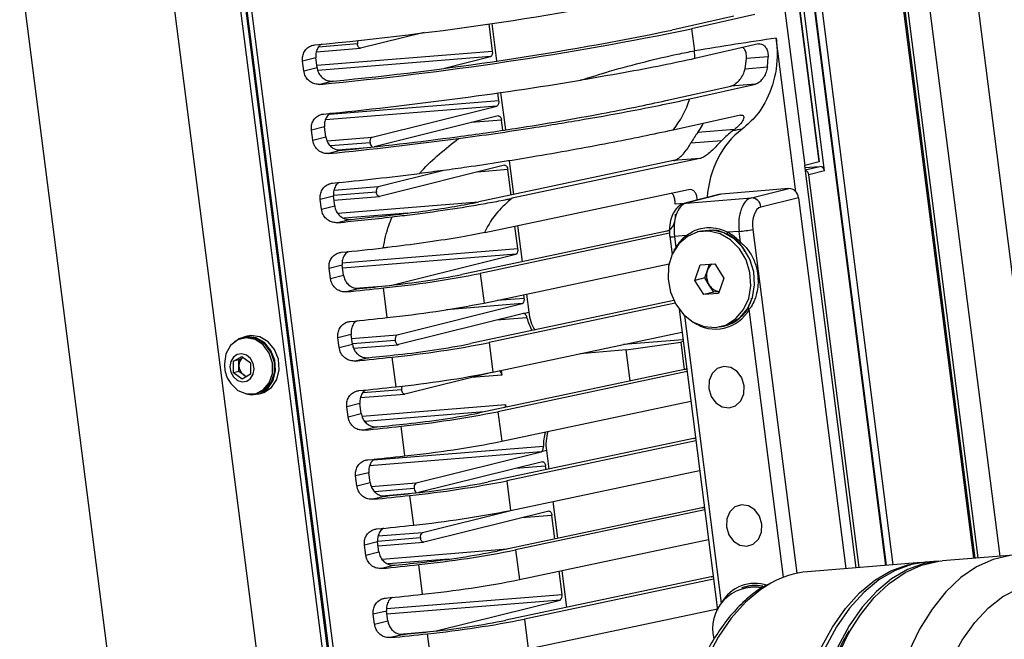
# Model space of a CAD drawing. Header units: millimetres. Extents: x 9 to 583, y 10 to 410.
# Tile 53 of 122: x 277 to 296, y 103 to 115. Entities that reach past the tile are written whole.
import ezdxf

# ---------------------------------------------------------------- set-up
doc = ezdxf.new("R2010")
doc.units = ezdxf.units.MM

msp = doc.modelspace()

# ---------------------------------------------------------------- linework, layer by layer
at = {"color": 7, "linetype": 'Continuous', "lineweight": 25}
for p, q in [((290.3102, 129.0587), (292.4631, 112.2173)), ((290.6219, 128.9358), (292.7495, 112.2931)), ((292.7512, 112.302), (290.6253, 128.9315)), ((292.8609, 112.111), (290.7237, 128.8284)), ((287.2277, 67.9097), (279.6178, 127.4375)), ((279.7141, 127.4385), (287.2516, 68.4774)), ((287.2605, 68.6533), (279.7455, 127.4388)), ((286.1395, 66.0859), (278.3117, 127.3174)), ((275.4005, 126.6187), (283.2029, 65.585)), ((294.1013, 104.2138), (291.2727, 126.3397)), ((295.8797, 104.3571), (293.1546, 125.6741)), ((295.9386, 104.3618), (293.4593, 123.7557)), ((296.9016, 107.8838), (295.2471, 120.8257)), ((291.0396, 115.2128), (289.7988, 114.9298)), ((291.4631, 115.2469), (290.1964, 114.958)), ((286.2098, 114.5117), (286.1398, 115.0591)), ((286.1926, 115.0666), (286.289, 114.3128)), ((284.837, 114.8844), (283.5658, 114.5679)), ((290.1964, 114.958), (290.2529, 114.5156)), ((291.5381, 114.6534), (290.2641, 114.3634)), ((292.2851, 111.6929), (291.8916, 114.7711)), ((282.6784, 114.496), (283.5611, 114.5671)), ((282.6668, 114.3777), (282.4027, 114.312)), ((282.428, 114.1141), (282.4027, 114.312)), ((282.6921, 114.1799), (282.6668, 114.3777)), ((285.2479, 114.1702), (286.1703, 114.3998)), ((291.2681, 114.1583), (291.2965, 114.3604)), ((291.7294, 114.3953), (291.2965, 114.3604)), ((291.7155, 114.1943), (291.7294, 114.3953)), ((282.428, 114.1141), (282.6921, 114.1799)), ((291.2681, 114.1583), (291.7155, 114.1943)), ((283.0135, 113.9111), (282.747, 113.8447)), ((290.1591, 113.5545), (291.474, 113.8487)), ((291.474, 113.8487), (290.9835, 113.8092)), ((286.3362, 113.5225), (286.3168, 113.6742)), ((286.3697, 113.6817), (286.4654, 112.933)), ((289.6819, 113.5206), (290.9835, 113.8092)), ((283.7934, 112.7873), (286.2967, 113.4106)), ((286.322, 113.2128), (283.8389, 112.5945)), ((286.4126, 112.9251), (286.3868, 113.1268)), ((291.1754, 113.225), (289.8244, 112.9296)), ((282.8439, 112.9928), (282.5797, 112.9271)), ((282.605, 112.7292), (282.5797, 112.9271)), ((282.8692, 112.795), (282.8439, 112.9928)), ((291.0546, 112.9418), (290.3177, 112.8824)), ((291.0185, 112.9144), (291.0546, 112.9418)), ((282.605, 112.7292), (282.8692, 112.795)), ((290.1837, 112.6717), (290.8014, 112.7215)), ((283.1906, 112.5262), (282.9241, 112.4598)), ((283.1092, 112.5319), (283.7055, 112.58)), ((289.8367, 112.3176), (285.9325, 111.4915)), ((286.5444, 112.3149), (286.6308, 111.6392)), ((290.3641, 112.3601), (286.5985, 111.5633)), ((290.3641, 112.3601), (289.8367, 112.3176)), ((292.7495, 112.2931), (292.4631, 112.2173)), ((292.7485, 112.3013), (292.7512, 112.302)), ((283.9198, 111.7981), (285.2034, 112.1177)), ((286.4485, 112.2236), (283.9451, 111.6003)), ((286.5784, 111.6282), (286.5133, 112.1376)), ((293.4926, 104.1647), (292.4631, 112.2173)), ((292.468, 112.1792), (292.7639, 112.2031)), ((292.8609, 112.111), (292.548, 112.033)), ((293.5532, 104.1696), (292.548, 112.033)), ((286.0521, 110.8778), (290.137, 111.7422)), ((292.1437, 111.7567), (290.7937, 111.6479)), ((291.3929, 111.5732), (292.1437, 111.7567)), ((283.0209, 111.608), (282.7568, 111.5422)), ((282.7821, 111.3444), (282.7568, 111.5422)), ((283.0462, 111.4101), (283.0209, 111.608)), ((283.0314, 111.5263), (283.9405, 111.5995)), ((290.77, 111.644), (290.0602, 111.4638)), ((290.0602, 111.4638), (290.0841, 111.4678)), ((290.7937, 111.6479), (290.0841, 111.4678)), ((290.0841, 111.4678), (291.3929, 111.5732)), ((292.3378, 111.5724), (291.5852, 111.3885)), ((292.3378, 111.5724), (293.2869, 104.1481)), ((282.7821, 111.3444), (283.0462, 111.4101)), ((283.3676, 111.1413), (283.1011, 111.0749)), ((289.7014, 110.9076), (285.5923, 110.0381)), ((286.7156, 110.5549), (286.6579, 111.006)), ((286.7103, 111.0171), (286.8027, 110.2942)), ((290.3928, 110.9082), (290.3172, 110.8893)), ((291.15, 110.9013), (290.9152, 110.8824)), ((291.1781, 110.6817), (291.15, 110.9013)), ((289.7543, 110.8626), (285.9625, 110.0603)), ((289.7589, 110.7974), (289.8052, 110.4355)), ((290.0878, 110.8157), (289.853, 110.7968)), ((289.853, 110.7968), (289.8811, 110.5772)), ((284.1935, 109.8249), (286.6761, 110.443)), ((283.198, 110.2231), (282.9338, 110.1573)), ((282.9591, 109.9595), (282.9338, 110.1573)), ((283.2232, 110.0252), (283.198, 110.2231)), ((286.0384, 109.4668), (289.7455, 110.2512)), ((290.2604, 109.9197), (290.3686, 110.2282)), ((290.3686, 110.2282), (290.6609, 110.2517)), ((290.4586, 109.969), (290.5127, 110.1233)), ((290.5127, 110.1233), (290.5548, 110.2432)), ((290.6609, 110.2517), (290.845, 109.9668)), ((282.9591, 109.9595), (283.2232, 110.0252)), ((285.9625, 110.0603), (286.0384, 109.4668)), ((290.4586, 109.969), (290.2604, 109.9197)), ((290.4445, 109.6347), (290.2604, 109.9197)), ((290.5506, 109.8265), (290.4586, 109.969)), ((290.845, 109.9668), (290.7368, 109.6582)), ((283.5447, 109.7564), (283.2781, 109.6901)), ((284.0981, 109.1742), (284.0222, 109.7677)), ((290.6427, 109.684), (290.4445, 109.6347)), ((290.6427, 109.684), (290.5506, 109.8265)), ((290.7489, 109.6926), (290.6427, 109.684)), ((289.8391, 109.5144), (285.7694, 108.6532)), ((286.8421, 109.5657), (286.8332, 109.635)), ((286.8856, 109.646), (286.9321, 109.2819)), ((290.7368, 109.6582), (290.4445, 109.6347)), ((284.2992, 108.8305), (286.8025, 109.4538)), ((289.8656, 109.4638), (286.1396, 108.6754)), ((289.945, 109.3417), (290.7157, 103.3133)), ((286.8278, 109.256), (284.3245, 108.6327)), ((286.8278, 109.256), (286.9321, 109.2819)), ((290.7883, 108.9971), (290.8639, 109.0159)), ((281.0535, 108.7031), (281.0174, 108.671)), ((281.0535, 108.7031), (281.0663, 108.7063)), ((281.0557, 108.6995), (281.0535, 108.7031)), ((281.1245, 108.7363), (281.1197, 108.747)), ((281.223, 108.7657), (281.1834, 108.7559)), ((281.2912, 108.8033), (281.2182, 108.7851)), ((283.375, 108.8382), (283.1109, 108.7724)), ((283.1362, 108.5746), (283.1109, 108.7724)), ((283.4003, 108.6404), (283.375, 108.8382)), ((286.2154, 108.0819), (290.0036, 108.8835)), ((290.023, 108.7315), (288.8317, 108.6355)), ((290.0275, 108.6961), (289.979, 108.684)), ((283.1362, 108.5746), (283.4003, 108.6404)), ((283.4237, 108.5597), (284.3199, 108.6319)), ((286.1396, 108.6754), (286.2154, 108.0819)), ((288.8868, 108.5258), (287.9603, 108.4511)), ((288.8868, 108.5258), (289.979, 108.684)), ((288.9658, 107.9072), (288.8868, 108.5258)), ((289.979, 108.684), (290.049, 108.1364)), ((281.0176, 108.2991), (281.1879, 108.3981)), ((281.1261, 108.3261), (281.0176, 108.2991)), ((281.0183, 108.0707), (281.0176, 108.2991)), ((281.1261, 108.3261), (281.2112, 108.3756)), ((281.1265, 108.2119), (281.1261, 108.3261)), ((281.1879, 108.3981), (281.3589, 108.2688)), ((281.2112, 108.3756), (281.2149, 108.3777)), ((281.2149, 108.3776), (281.2112, 108.3756)), ((283.7217, 108.3715), (283.4552, 108.3052)), ((284.2751, 107.7893), (284.1992, 108.3828)), ((280.8347, 108.2459), (280.8352, 108.2226)), ((281.1268, 108.0978), (281.1265, 108.2119)), ((281.3589, 108.2688), (281.3596, 108.0405)), ((290.0555, 108.1378), (285.9464, 107.2683)), ((286.3815, 108.117), (286.3933, 108.025)), ((281.1268, 108.0978), (281.0183, 108.0707)), ((281.1893, 107.9414), (281.0183, 108.0707)), ((281.2123, 108.0331), (281.1268, 108.0978)), ((281.3596, 108.0405), (281.1893, 107.9414)), ((281.2709, 107.9888), (281.2123, 108.0331)), ((286.192, 108.077), (284.451, 107.6435)), ((290.1048, 108.0921), (286.3166, 107.2905)), ((281.4588, 107.6496), (281.4984, 107.6595)), ((281.5033, 107.6401), (281.5763, 107.6583)), ((283.5636, 107.5716), (284.4463, 107.6427)), ((283.552, 107.4533), (283.2879, 107.3876)), ((283.3132, 107.1897), (283.2879, 107.3876)), ((283.5773, 107.2555), (283.552, 107.4533)), ((286.3925, 106.697), (290.1806, 107.4986)), ((286.4691, 107.4315), (286.4757, 107.3803)), ((283.3132, 107.1897), (283.5773, 107.2555)), ((286.3166, 107.2905), (286.3925, 106.697)), ((283.8988, 106.9867), (283.6322, 106.9203)), ((284.4521, 106.4044), (284.3763, 106.998)), ((290.2325, 106.7529), (286.1234, 105.8835)), ((290.2818, 106.7072), (286.4936, 105.9057)), ((284.6786, 105.8629), (287.1819, 106.4862)), ((287.2862, 106.5122), (287.1819, 106.4862)), ((287.2862, 106.5122), (287.3339, 106.1396)), ((287.2072, 106.2884), (284.7246, 105.6703)), ((287.2815, 106.1285), (287.272, 106.2024)), ((283.7291, 106.0684), (283.465, 106.0027)), ((283.4902, 105.8048), (283.465, 106.0027)), ((283.7544, 105.8706), (283.7291, 106.0684)), ((286.5695, 105.3121), (290.3577, 106.1137)), ((283.4902, 105.8048), (283.7544, 105.8706)), ((286.4936, 105.9057), (286.5695, 105.3121)), ((284.0758, 105.6018), (283.8093, 105.5354)), ((283.9944, 105.6075), (284.5907, 105.6556)), ((284.6292, 105.0196), (284.5533, 105.6131)), ((290.4095, 105.368), (286.3005, 104.4986)), ((287.4167, 105.4914), (287.5109, 104.7547)), ((284.805, 104.8737), (286.5461, 105.3072)), ((287.3337, 105.2992), (284.8303, 104.6759)), ((290.4588, 105.3223), (286.6707, 104.5208)), ((287.4585, 104.7436), (287.3985, 105.2132)), ((283.9061, 104.6836), (283.642, 104.6178)), ((283.6673, 104.42), (283.642, 104.6178)), ((283.9314, 104.4857), (283.9061, 104.6836)), ((283.9166, 104.6019), (284.8257, 104.6751)), ((286.7466, 103.9273), (290.5347, 104.7288)), ((283.6673, 104.42), (283.9314, 104.4857)), ((286.6707, 104.5208), (286.7466, 103.9273)), ((296.654, 104.4195), (295.2195, 104.3039)), ((284.2528, 104.2169), (283.9863, 104.1505)), ((284.8062, 103.6347), (284.7304, 104.2282)), ((294.7976, 104.2699), (292.5193, 104.0863)), ((294.5208, 104.2245), (294.7976, 104.2699)), ((295.1351, 104.2971), (294.882, 104.2767)), ((290.5866, 103.9832), (286.4775, 103.1137)), ((287.6008, 103.6305), (287.5414, 104.0954)), ((287.5938, 104.1065), (287.6879, 103.3698)), ((290.6359, 103.9375), (286.8477, 103.1359)), ((291.3033, 103.7859), (291.2277, 103.7671)), ((285.0787, 102.9005), (287.5613, 103.5186)), ((284.0832, 103.2987), (283.819, 103.2329)), ((283.8443, 103.0351), (283.819, 103.2329)), ((284.1085, 103.1008), (284.0832, 103.2987)), ((286.9236, 102.5424), (290.7118, 103.3439)), ((283.8443, 103.0351), (284.1085, 103.1008)), ((286.8477, 103.1359), (286.9236, 102.5424)), ((284.4299, 102.832), (284.1633, 102.7657)), ((284.9833, 102.2498), (284.9074, 102.8433))]:
    msp.add_line(p, q, dxfattribs=at)
at = {"color": 8, "linetype": 'Continuous', "lineweight": 25}
for p, q in [((279.8306, 127.4396), (287.2873, 69.1109)), ((294.0859, 104.2125), (291.2449, 126.4353)), ((295.8489, 104.3546), (293.1244, 125.6666)), ((291.5337, 125.313), (294.2297, 104.2241)), ((296.3762, 104.3971), (293.8873, 123.8666)), ((283.501, 114.6538), (282.7236, 114.5912)), ((282.686, 114.2278), (286.2098, 114.5117)), ((286.1703, 114.3998), (282.7093, 114.1209)), ((282.9394, 113.2488), (286.3362, 113.5225)), ((286.2967, 113.4106), (282.8607, 113.1337)), ((286.3868, 113.1268), (285.7807, 113.078)), ((282.8925, 112.7147), (283.7934, 112.7873)), ((283.7539, 112.6754), (282.9603, 112.6115)), ((286.5133, 112.1376), (285.9071, 112.0888)), ((292.4742, 112.1309), (292.7639, 112.2031)), ((283.8803, 111.6862), (283.0206, 111.617)), ((283.0325, 111.7266), (283.9198, 111.7981)), ((283.1085, 111.2636), (285.9298, 111.491)), ((290.0569, 111.4622), (289.8668, 111.4469)), ((284.5017, 111.2672), (283.2323, 111.1649)), ((289.7552, 110.9119), (289.7014, 110.9076)), ((291.4212, 110.9404), (292.3015, 104.0545)), ((283.1965, 110.2713), (286.7156, 110.5549)), ((289.8811, 110.5772), (289.8823, 110.5761)), ((286.6761, 110.443), (283.2056, 110.1634)), ((283.4623, 109.7625), (284.0736, 109.8117)), ((286.2992, 109.522), (286.8421, 109.5657)), ((286.8025, 109.4538), (285.2863, 109.3316)), ((292.0354, 103.9757), (291.3496, 109.3404)), ((286.8979, 109.1705), (286.2865, 109.1212)), ((290.0549, 109.2175), (290.7916, 103.455)), ((283.3854, 108.7569), (284.2992, 108.8305)), ((284.2597, 108.7186), (283.4025, 108.6496)), ((290.0985, 108.1413), (290.0555, 108.1378)), ((286.3933, 108.025), (285.7871, 107.9762)), ((284.3862, 107.7294), (283.6088, 107.6668)), ((283.5935, 107.1998), (286.4691, 107.4315)), ((286.0404, 107.2882), (283.6487, 107.0955)), ((290.2755, 106.7564), (290.2325, 106.7529)), ((283.8246, 106.3244), (287.2267, 106.5985)), ((287.1819, 106.4862), (283.7459, 106.2093)), ((287.272, 106.2024), (286.6659, 106.1536)), ((283.7777, 105.7903), (284.6786, 105.8629)), ((284.6391, 105.751), (283.8455, 105.6871)), ((290.4525, 105.3715), (290.4095, 105.368)), ((287.3985, 105.2132), (286.7923, 105.1644)), ((284.7655, 104.7618), (283.9058, 104.6926)), ((283.9178, 104.8022), (284.805, 104.8737)), ((283.9937, 104.3392), (286.5031, 104.5414)), ((285.3298, 104.3382), (284.1175, 104.2405)), ((290.6296, 103.9866), (290.5866, 103.9832)), ((284.0817, 103.3469), (287.6008, 103.6305)), ((287.5613, 103.5186), (284.0908, 103.239)), ((290.7916, 103.455), (290.7928, 103.4539)), ((284.3475, 102.8381), (284.9588, 102.8873))]:
    msp.add_line(p, q, dxfattribs=at)
at = {"color": 7, "linetype": 'Continuous', "lineweight": 25, "flags": 128}
for points in [[(283.5658, 114.5679), (283.5553, 114.5673), (283.5448, 114.5705), (283.5346, 114.5774), (283.5252, 114.5877), (283.5168, 114.6011), (283.5098, 114.617), (283.5044, 114.6348), (283.501, 114.6538)], [(286.322, 113.2128), (286.3324, 113.2134), (286.3429, 113.2102), (286.3531, 113.2033), (286.3626, 113.193), (286.371, 113.1796), (286.378, 113.1637), (286.3833, 113.1459), (286.3868, 113.1268)], [(286.4485, 112.2236), (286.4589, 112.2242), (286.4694, 112.221), (286.4796, 112.2141), (286.489, 112.2038), (286.4975, 112.1904), (286.5045, 112.1745), (286.5098, 112.1567), (286.5133, 112.1376)], [(283.9451, 111.6003), (283.9347, 111.5997), (283.9242, 111.6029), (283.914, 111.6098), (283.9045, 111.6201), (283.8961, 111.6335), (283.8891, 111.6494), (283.8838, 111.6672), (283.8803, 111.6862)], [(290.676, 108.9787), (290.8934, 109.0324), (291.0855, 109.1536), (291.2382, 109.3334), (291.3399, 109.5584), (291.3833, 109.8119), (291.3651, 110.0752), (291.2867, 110.3287), (291.1538, 110.5536), (290.9763, 110.7332), (290.7674, 110.8542), (290.5426, 110.9077), (290.3186, 110.8897), (290.1119, 110.8014), (289.9379, 110.6495), (289.8095, 110.4452), (289.7362, 110.2037), (289.7235, 109.9429), (289.7723, 109.6821), (289.879, 109.4406), (290.0356, 109.2365), (290.2306, 109.0847), (290.4495, 108.9966), (290.676, 108.9787)], [(290.8639, 109.0159), (290.969, 109.0512), (291.1612, 109.1724), (291.3138, 109.3522), (291.4156, 109.5772), (291.4589, 109.8307), (291.4407, 110.094), (291.3623, 110.3475), (291.2294, 110.5724), (291.0519, 110.752), (290.843, 110.8731), (290.6182, 110.9266), (290.3942, 110.9085), (290.3928, 110.9082)], [(280.9013, 107.9574), (280.9629, 107.855), (281.1059, 107.7175), (281.278, 107.6456), (281.4559, 107.6489), (281.6156, 107.727), (281.7355, 107.8694), (281.7995, 108.0568), (281.7988, 108.2639), (281.7336, 108.4627), (281.6127, 108.6264), (281.4525, 108.7329), (281.2744, 108.7678), (281.1027, 108.7264), (280.9605, 108.6143), (280.8669, 108.4466), (280.8347, 108.2459), (280.8347, 108.2459)], [(281.2724, 107.6467), (281.3795, 107.6281), (281.5557, 107.6569), (281.7068, 107.757), (281.8135, 107.9156), (281.862, 108.1124), (281.8461, 108.3221), (281.7679, 108.5177), (281.6373, 108.6741), (281.4712, 108.7712), (281.291, 108.7966), (281.1197, 108.747), (281.1197, 108.747)], [(281.4984, 107.6595), (281.6552, 107.7369), (281.7752, 107.8792), (281.8391, 108.0666), (281.8385, 108.2737), (281.7733, 108.4726), (281.6524, 108.6363), (281.4921, 108.7428), (281.3141, 108.7777), (281.223, 108.7657)], [(281.5763, 107.6583), (281.6287, 107.675), (281.7799, 107.7752), (281.8865, 107.9338), (281.935, 108.1306), (281.9191, 108.3403), (281.8409, 108.5359), (281.7103, 108.6923), (281.5443, 108.7894), (281.364, 108.8148), (281.2912, 108.8033)], [(284.3245, 108.6327), (284.3141, 108.6321), (284.3036, 108.6353), (284.2934, 108.6422), (284.2839, 108.6525), (284.2755, 108.6659), (284.2685, 108.6818), (284.2632, 108.6996), (284.2597, 108.7186)], [(280.9455, 108.1913), (280.9643, 108.0819), (281.0173, 107.9858), (281.0964, 107.9177), (281.1895, 107.888), (281.2825, 107.9012), (281.3612, 107.9553), (281.4136, 108.042), (281.4318, 108.1482), (281.4129, 108.2576), (281.3599, 108.3537), (281.2809, 108.4218), (281.1877, 108.4515), (281.0947, 108.4383), (281.016, 108.3843), (280.9636, 108.2975), (280.9455, 108.1913)], [(290.9466, 107.3671), (291.0782, 107.4096), (291.1817, 107.509), (291.2413, 107.6499), (291.2479, 107.8111), (291.2006, 107.9679), (291.1066, 108.0965), (290.9801, 108.1773), (290.8404, 108.198), (290.7088, 108.1555), (290.6054, 108.0561), (290.5458, 107.9152), (290.5391, 107.754), (290.5864, 107.5972), (290.6805, 107.4686), (290.807, 107.3878), (290.9466, 107.3671)], [(284.451, 107.6435), (284.4405, 107.6429), (284.43, 107.6461), (284.4199, 107.653), (284.4104, 107.6633), (284.402, 107.6767), (284.395, 107.6926), (284.3896, 107.7104), (284.3862, 107.7294)], [(287.2072, 106.2884), (287.2176, 106.289), (287.2281, 106.2858), (287.2383, 106.2789), (287.2478, 106.2686), (287.2562, 106.2552), (287.2632, 106.2393), (287.2685, 106.2215), (287.272, 106.2024)], [(291.3007, 104.5973), (291.4323, 104.6399), (291.5358, 104.7392), (291.5953, 104.8802), (291.602, 105.0413), (291.5547, 105.1982), (291.4606, 105.3268), (291.3342, 105.4076), (291.1945, 105.4283), (291.0629, 105.3857), (290.9594, 105.2864), (290.8999, 105.1454), (290.8932, 104.9842), (290.9405, 104.8274), (291.0346, 104.6988), (291.161, 104.618), (291.3007, 104.5973)], [(287.3337, 105.2992), (287.3441, 105.2998), (287.3546, 105.2966), (287.3648, 105.2897), (287.3743, 105.2794), (287.3827, 105.266), (287.3897, 105.2501), (287.395, 105.2323), (287.3985, 105.2132)], [(284.8303, 104.6759), (284.8199, 104.6753), (284.8094, 104.6785), (284.7992, 104.6854), (284.7897, 104.6957), (284.7813, 104.7091), (284.7743, 104.725), (284.769, 104.7428), (284.7655, 104.7618)], [(292.6296, 95.4362), (292.4674, 95.9507), (292.3143, 96.5602), (292.196, 97.19), (292.1138, 97.8326), (292.0688, 98.4806), (292.0614, 99.1264), (292.0917, 99.7623), (292.1594, 100.381), (292.2637, 100.9752), (292.4034, 101.5378), (292.5767, 102.0624), (292.7818, 102.5427), (293.0161, 102.9732), (293.277, 103.3488), (293.5613, 103.665), (293.8658, 103.9182), (294.1869, 104.1054), (294.5208, 104.2245)], [(294.882, 104.2767), (294.6051, 104.2313), (294.2713, 104.1122), (293.9502, 103.925), (293.6457, 103.6718), (293.3614, 103.3556), (293.1005, 102.98), (292.8662, 102.5495), (292.6611, 102.0692), (292.4878, 101.5446), (292.3481, 100.982), (292.2438, 100.3878), (292.1761, 99.7691), (292.1458, 99.1332), (292.1532, 98.4874), (292.1982, 97.8394), (292.2804, 97.1968), (292.3987, 96.567), (292.5518, 95.9575), (292.6639, 95.5912)], [(295.1774, 104.2999), (294.8583, 104.2517), (294.5244, 104.1326), (294.2033, 103.9454), (293.8989, 103.6922), (293.6145, 103.376), (293.3536, 103.0004), (293.1193, 102.5699), (292.9143, 102.0896), (292.7409, 101.565), (292.6013, 101.0024), (292.497, 100.4082), (292.4293, 99.7895), (292.3989, 99.1536), (292.4063, 98.5078), (292.4514, 97.8598), (292.5335, 97.2172), (292.6518, 96.5874), (292.7069, 96.3493)], [(293.3948, 102.9353), (293.5803, 103.2235), (293.857, 103.5691), (294.1556, 103.8521), (294.4727, 104.0693), (294.8044, 104.218), (295.1468, 104.2964), (295.2195, 104.3039)]]:
    msp.add_lwpolyline(points, dxfattribs=at)
at = {"color": 8, "linetype": 'Continuous', "lineweight": 25, "flags": 128}
for points in [[(296.6528, 104.4194), (296.5813, 104.412), (296.2389, 104.3336), (295.9072, 104.1849), (295.5901, 103.9677), (295.2915, 103.6847), (295.0148, 103.3391), (294.7634, 102.9352), (294.5402, 102.4777), (294.348, 101.972), (294.189, 101.4242), (294.0652, 100.8409), (293.9779, 100.229), (293.9283, 99.5957), (293.9168, 98.9486), (293.9438, 98.2954), (294.0087, 97.644), (294.111, 97.002)], [(291.7812, 103.8566), (291.5823, 103.731), (291.2757, 103.4743), (290.9896, 103.1536), (290.7275, 102.7728), (290.4926, 102.3364), (290.2875, 101.8495), (290.1147, 101.318), (289.9764, 100.7482)], [(294.9198, 97.1865), (294.824, 97.7935), (294.7653, 98.4094), (294.7444, 99.0263), (294.7615, 99.636), (294.8165, 100.2305), (294.9086, 100.802), (295.0366, 101.343), (295.1988, 101.8464), (295.3931, 102.3055), (295.617, 102.7144), (295.8675, 103.0677), (296.1413, 103.3607), (296.4348, 103.5896), (296.7442, 103.7513)], [(292.6765, 96.8865), (292.5743, 97.5284), (292.5093, 98.1799), (292.4824, 98.833), (292.4938, 99.4801), (292.5434, 100.1134), (292.6307, 100.7253), (292.7546, 101.3087), (292.9135, 101.8564), (293.1058, 102.3621), (293.3289, 102.8196), (293.3948, 102.9353)]]:
    msp.add_lwpolyline(points, dxfattribs=at)
at = {"color": 7, "linetype": 'Continuous', "lineweight": 25}
for centre, radius, start, end in [((276.2018, 183.2338), 68.8997, 275.366585, 281.633265), ((276.303, 182.4424), 68.8997, 275.366585, 281.633265), ((276.8764, 177.893), 64.2756, 275.47903, 281.598172), ((283.6645, 114.677), 0.1652, 162.53475, 188.06067), ((286.1137, 114.4827), 0.1003, 304.28922, 16.82038), ((287.7706, 114.2574), 2.4957, 2.43393, 5.93781), ((274.4948, 196.6442), 83.8079, 275.702978, 279.25154), ((286.2402, 113.4935), 0.1003, 304.28922, 16.82038), ((288.3657, 114.1131), 1.8784, 320.94621, 342.69758), ((274.5684, 196.011), 83.9679, 275.710974, 277.498939), ((275.3326, 190.0629), 77.9338, 275.786927, 277.496068), ((283.8499, 112.7045), 0.1003, 124.28922, 196.82038), ((283.8571, 112.6775), 0.1032, 181.14419, 237.48289), ((274.928, 192.8065), 81.3417, 275.695146, 276.931219), ((292.4456, 112.0247), 0.1027, 4.63272, 73.2667), ((292.7627, 112.1047), 0.0983, 3.6184, 89.35319), ((283.9763, 111.7153), 0.1003, 124.28922, 196.82038), ((291.3891, 111.3769), 0.1964, 3.39178, 88.89145), ((275.3238, 189.2233), 78.5344, 275.683322, 276.486264), ((276.0314, 183.8439), 73.0718, 275.762057, 276.484376), ((290.9758, 110.8588), 0.0651, 158.73035, 190.94615), ((290.4642, 110.0191), 0.974, 42.86831, 62.42055), ((290.9887, 112.98), 2.0849, 274.43802, 281.97398), ((290.6142, 110.1506), 0.8482, 128.35662, 149.80556), ((290.4796, 110.0188), 0.9337, 42.86831, 62.42055), ((291.2218, 110.6419), 0.0591, 137.69157, 168.15511), ((275.5316, 187.3576), 77.2554, 275.679419, 276.30739), ((286.6196, 110.5259), 0.1003, 304.28922, 16.82038), ((290.8402, 110.0143), 0.3451, 161.6006, 212.96956), ((290.7582, 110.0412), 0.2588, 127.35866, 161.51356), ((281.7768, 131.2389), 21.5883, 275.97022, 281.17992), ((282.453, 125.922), 16.1912, 275.97022, 281.17992), ((275.6866, 186.0432), 76.7296, 275.678071, 276.236687), ((276.3783, 180.832), 71.436, 275.757551, 276.2353), ((290.7838, 109.9655), 0.2715, 210.79267, 262.8628), ((286.746, 109.5367), 0.1003, 304.28922, 16.82038), ((281.8526, 130.6454), 21.5883, 275.97022, 281.17992), ((291.387, 109.3909), 0.0629, 201.11494, 233.46007), ((275.7625, 185.4497), 76.7296, 275.678071, 276.236687), ((287.8086, 109.3857), 0.9358, 193.30026, 210.29108), ((287.8631, 109.3999), 0.9384, 187.22406, 210.40545), ((284.3557, 108.7477), 0.1003, 124.28922, 196.82038), ((281.9538, 129.854), 21.5883, 275.97022, 281.17992), ((282.63, 124.5372), 16.1912, 275.97022, 281.17992), ((281.3115, 108.2199), 0.1852, 122.76845, 182.46181), ((275.8636, 184.6584), 76.7296, 275.678071, 276.236687), ((276.5553, 179.4471), 71.436, 275.757551, 276.2353), ((281.505, 108.2485), 0.6703, 182.21532, 205.74646), ((281.353, 108.2107), 0.2266, 179.69252, 231.60839), ((286.289, 108.0226), 0.1043, 1.31059, 56.50786), ((281.3149, 108.1658), 0.1677, 232.28986, 261.43783), ((282.0297, 129.2605), 21.5883, 275.97022, 281.17992), ((275.9395, 184.0648), 76.7296, 275.678071, 276.236687), ((284.5496, 107.7526), 0.1651, 162.448, 188.0657), ((286.2927, 107.4082), 0.178, 350.47116, 7.51614), ((282.1308, 128.4691), 21.5883, 275.97022, 281.17992), ((282.8071, 123.1523), 16.1912, 275.97022, 281.17992), ((276.0407, 183.2735), 76.7296, 275.678071, 276.236687), ((276.7324, 178.0623), 71.436, 275.757551, 276.2353), ((288.0916, 106.6198), 0.8651, 162.34879, 181.4068), ((288.1616, 106.6294), 0.8832, 162.63401, 187.62529), ((282.2067, 127.8756), 21.5883, 275.97022, 281.17992), ((276.1166, 182.68), 76.7296, 275.678071, 276.236687), ((282.3079, 127.0843), 21.5883, 275.97022, 281.17992), ((284.7351, 105.7801), 0.1003, 124.28922, 196.82038), ((284.7423, 105.7531), 0.1032, 181.1468, 237.46761), ((282.9841, 121.7674), 16.1912, 275.97022, 281.17992), ((276.2177, 181.8886), 76.7296, 275.678071, 276.236687), ((276.9094, 176.6774), 71.436, 275.757551, 276.2353), ((282.3838, 126.4907), 21.5883, 275.97022, 281.17992), ((276.2936, 181.2951), 76.7296, 275.678071, 276.236687), ((284.8616, 104.7909), 0.1003, 124.28922, 196.82038), ((282.4849, 125.6994), 21.5883, 275.97022, 281.17992), ((283.1612, 120.3825), 16.1912, 275.97022, 281.17992), ((276.3948, 180.5037), 76.7296, 275.678071, 276.236687), ((277.0864, 175.2925), 71.436, 275.757551, 276.2353), ((292.6792, 102.2718), 1.8215, 95.03481, 119.53632), ((282.5608, 125.1059), 21.5883, 275.97022, 281.17992), ((291.443, 102.9482), 0.8268, 79.91708, 194.32572), ((291.4734, 103.0964), 0.7102, 77.72476, 103.86364), ((276.4706, 179.9102), 76.7296, 275.678071, 276.236687), ((287.5048, 103.6015), 0.1003, 304.28922, 16.82038), ((282.662, 124.3145), 21.5883, 275.97022, 281.17992), ((283.3382, 118.9976), 16.1912, 275.97022, 281.17992), ((276.5718, 179.1188), 76.7296, 275.678071, 276.236687), ((277.2635, 173.9076), 71.436, 275.757551, 276.2353)]:
    msp.add_arc(centre, radius, start, end, dxfattribs=at)
at = {"color": 8, "linetype": 'Continuous', "lineweight": 25}
for centre, radius, start, end in [((289.8073, 111.0038), 0.212, 256.80683, 282.44588), ((290.1883, 110.8777), 0.118, 211.65768, 223.87978), ((290.6749, 109.7175), 0.7729, 235.19263, 330.79392), ((290.6776, 109.7306), 0.7448, 276.05639, 330.89542), ((291.4618, 103.0858), 0.7652, 70.60965, 151.15432), ((291.4695, 103.1001), 0.7128, 77.4661, 112.57361)]:
    msp.add_arc(centre, radius, start, end, dxfattribs=at)
at = {"color": 7, "linetype": 'Continuous', "lineweight": 25}
for centre, major_axis, ratio, start_param, end_param in [((279.6212, 108.3719), (27.2098, 6.2639), 0.142178, 1.0705113, 1.1368758), ((292.0319, 111.2216), (-0.6366, 2.4184), 0.8557579, 0.615121, 0.7244251), ((292.233, 111.2642), (-0.5093, 1.9347), 0.8557579, 0.333974, 1.1908002), ((292.0319, 111.2216), (-0.5093, 1.9347), 0.8557579, 0.3265115, 0.4916281), ((278.0309, 108.2591), (28.6985, 6.3093), 0.0676086, 1.0788988, 1.0863613), ((292.169, 111.5588), (-0.0483, 0.1941), 0.8434191, 4.5739403, 6.1447366), ((290.16, 110.8743), (-0.0489, 0.598), 0.5225028, 0.0870318, 1.6578282), ((291.4688, 110.9797), (-0.0475, 0.5981), 0.5421292, 0.0883137, 1.6591101), ((291.6357, 110.9929), (-0.0314, 0.3988), 0.547035, 0.0886614, 1.6594577), ((289.6634, 111.2043), (-0.0168, 0.2996), 0.6807956, 3.2458281, 4.0868968), ((290.0175, 108.4346), (-0.0168, 0.2996), 0.6807956, 3.2458281, 3.4577816), ((290.1946, 107.0497), (-0.0168, 0.2996), 0.6807956, 3.2458281, 3.4577816), ((290.3716, 105.6648), (-0.0168, 0.2996), 0.6807956, 3.2458281, 3.4577816), ((290.5486, 104.2799), (-0.0168, 0.2996), 0.6807956, 3.2458281, 3.4577816)]:
    msp.add_ellipse(centre, major_axis=major_axis, ratio=ratio, start_param=start_param, end_param=end_param, dxfattribs=at)
for points, knots in [([(282.4027, 114.312), (282.4015, 114.3453), (282.3991, 114.412), (282.4348, 114.5046), (282.4958, 114.5783), (282.5704, 114.623), (282.6237, 114.6322), (282.6459, 114.6361)], [0, 0, 0, 0, 0.21089915, 0.42176831, 0.6335253, 0.84769614, 1, 1, 1, 1]), ([(282.7858, 114.6512), (282.7699, 114.6407), (282.7272, 114.6125), (282.6835, 114.5373), (282.6616, 114.4522), (282.6654, 114.3982), (282.6668, 114.3777)], [0, 0, 0, 0, 0.18562058, 0.50114772, 0.8111092, 1, 1, 1, 1]), ([(291.8916, 114.7711), (291.9015, 114.646), (291.929, 114.2993), (291.818, 113.7466), (291.5544, 113.2506), (291.3084, 113.0359), (291.2091, 112.9492)], [0, 0, 0, 0, 0.1740887, 0.4826672, 0.7911668, 1, 1, 1, 1]), ([(291.5381, 114.6534), (291.5586, 114.6547), (291.5995, 114.6573), (291.6579, 114.6182), (291.7031, 114.5521), (291.7274, 114.4729), (291.7288, 114.4179), (291.7294, 114.3953)], [0, 0, 0, 0, 0.2146836, 0.4294165, 0.642705, 0.8528022, 1, 1, 1, 1]), ([(287.9685, 113.9265), (288.1647, 113.9887), (288.618, 114.1322), (289.2796, 114.3063), (289.8424, 114.4371), (290.1425, 114.4944), (290.2529, 114.5156)], [0, 0, 0, 0, 0.2258511, 0.5216325, 0.8239618, 1, 1, 1, 1]), ([(291.2965, 114.3604), (291.2966, 114.3923), (291.2967, 114.4561), (291.269, 114.5355), (291.2391, 114.5676), (291.2255, 114.5822)], [0, 0, 0, 0, 0.3533933, 0.7070893, 1, 1, 1, 1]), ([(290.2641, 114.3634), (290.0531, 114.3172), (289.626, 114.2239), (288.8508, 114.076), (288.2615, 113.9762), (287.9685, 113.9265)], [0, 0, 0, 0, 0.32941208, 0.66654682, 1, 1, 1, 1]), ([(282.747, 113.8447), (282.7143, 113.8449), (282.649, 113.8451), (282.5572, 113.8892), (282.4844, 113.96), (282.4418, 114.0401), (282.4318, 114.0937), (282.428, 114.1141)], [0, 0, 0, 0, 0.2191646, 0.438432, 0.6550515, 0.8684195, 1, 1, 1, 1]), ([(282.6921, 114.1799), (282.6994, 114.1472), (282.7138, 114.0818), (282.7723, 113.9983), (282.8508, 113.9381), (282.9355, 113.9089), (282.9905, 113.9104), (283.0135, 113.9111)], [0, 0, 0, 0, 0.2102403, 0.4204455, 0.6316865, 0.8457498, 1, 1, 1, 1]), ([(290.9835, 113.8092), (291.0043, 113.8165), (291.0457, 113.8311), (291.1161, 113.8869), (291.1854, 113.9655), (291.2416, 114.0606), (291.2601, 114.1289), (291.2681, 114.1583)], [0, 0, 0, 0, 0.184936, 0.3689145, 0.5771233, 0.8183849, 1, 1, 1, 1]), ([(291.7155, 114.1943), (291.7086, 114.1581), (291.6949, 114.0858), (291.6428, 113.9849), (291.5761, 113.9036), (291.5156, 113.8608), (291.4832, 113.8514), (291.474, 113.8487)], [0, 0, 0, 0, 0.22480882, 0.44924643, 0.68238198, 0.90988248, 1, 1, 1, 1]), ([(285.4997, 112.7951), (285.6956, 112.8216), (286.0926, 112.8754), (286.7919, 112.9813), (287.5796, 113.1109), (288.3789, 113.255), (289.0902, 113.393), (289.4839, 113.4779), (289.6819, 113.5206)], [0, 0, 0, 0, 0.117102, 0.2372731, 0.4353368, 0.6385954, 0.8181769, 1, 1, 1, 1]), ([(285.5269, 112.7612), (285.7759, 112.7949), (286.2805, 112.8633), (287.1344, 112.9928), (288.072, 113.1468), (288.9348, 113.3029), (289.633, 113.4399), (289.9831, 113.5161), (290.1591, 113.5545)], [0, 0, 0, 0, 0.1359732, 0.2755629, 0.4859253, 0.7021864, 0.8502414, 1, 1, 1, 1]), ([(282.5797, 112.9271), (282.5785, 112.9604), (282.5761, 113.0271), (282.6118, 113.1197), (282.6728, 113.1935), (282.7474, 113.2381), (282.8007, 113.2473), (282.8229, 113.2512)], [0, 0, 0, 0, 0.2108991, 0.4217683, 0.6335253, 0.8476961, 1, 1, 1, 1]), ([(282.9628, 113.2663), (282.947, 113.2558), (282.9042, 113.2277), (282.8606, 113.1524), (282.8386, 113.0673), (282.8424, 113.0133), (282.8439, 112.9928)], [0, 0, 0, 0, 0.1856206, 0.5011477, 0.8111092, 1, 1, 1, 1]), ([(290.3177, 112.8824), (290.3548, 112.9349), (290.4021, 113.0018), (290.4243, 113.0512), (290.4291, 113.0618)], [0, 0, 0, 0, 0.7846421, 1, 1, 1, 1]), ([(291.1754, 113.225), (291.1893, 113.2265), (291.2173, 113.2296), (291.2387, 113.2111), (291.2438, 113.1742), (291.2165, 113.1042), (291.1476, 113.0191), (291.081, 112.9637), (291.0546, 112.9418)], [0, 0, 0, 0, 0.1124653, 0.2248012, 0.3386397, 0.5214665, 0.8102809, 1, 1, 1, 1]), ([(289.8244, 112.9296), (289.6234, 112.8866), (289.2214, 112.8004), (288.5401, 112.6656), (287.8035, 112.5275), (287.0717, 112.3996), (286.3659, 112.2846), (285.7717, 112.1954), (285.2244, 112.1193), (284.9052, 112.0794), (284.7441, 112.0593)], [0, 0, 0, 0, 0.1513848, 0.302763, 0.4593558, 0.6157786, 0.7283699, 0.8430601, 0.9207541, 1, 1, 1, 1]), ([(282.9241, 112.4598), (282.8914, 112.46), (282.826, 112.4603), (282.7343, 112.5044), (282.6614, 112.5751), (282.6189, 112.6552), (282.6089, 112.7088), (282.605, 112.7292)], [0, 0, 0, 0, 0.2191646, 0.438432, 0.6550515, 0.8684195, 1, 1, 1, 1]), ([(282.8692, 112.795), (282.8764, 112.7623), (282.8909, 112.6969), (282.9493, 112.6134), (283.0278, 112.5533), (283.1126, 112.524), (283.1676, 112.5256), (283.1906, 112.5262)], [0, 0, 0, 0, 0.2102403, 0.4204455, 0.6316865, 0.8457498, 1, 1, 1, 1]), ([(284.7441, 112.0593), (284.7584, 112.0756), (284.9889, 112.3378), (285.2665, 112.5563), (285.5269, 112.7612)], [0, 0, 0, 0, 0.06228405, 1, 1, 1, 1]), ([(289.8367, 112.3176), (289.8594, 112.3253), (289.9046, 112.3407), (289.9787, 112.3987), (290.054, 112.4779), (290.1257, 112.5737), (290.1648, 112.6398), (290.1837, 112.6717)], [0, 0, 0, 0, 0.1789343, 0.3571436, 0.5544493, 0.7850491, 1, 1, 1, 1]), ([(290.8014, 112.7215), (290.7497, 112.6662), (290.6687, 112.5794), (290.5457, 112.4641), (290.4576, 112.3988), (290.3984, 112.3688), (290.3713, 112.3619), (290.3641, 112.3601)], [0, 0, 0, 0, 0.3970776, 0.6230167, 0.8045554, 0.9482776, 1, 1, 1, 1]), ([(282.7568, 111.5422), (282.7556, 111.5755), (282.7531, 111.6422), (282.7888, 111.7349), (282.8499, 111.8086), (282.9245, 111.8532), (282.9778, 111.8625), (282.9999, 111.8663)], [0, 0, 0, 0, 0.21089915, 0.42176831, 0.6335253, 0.84769614, 1, 1, 1, 1]), ([(283.1399, 111.8814), (283.124, 111.871), (283.0813, 111.8428), (283.0376, 111.7675), (283.0157, 111.6824), (283.0195, 111.6284), (283.0209, 111.608)], [0, 0, 0, 0, 0.1856206, 0.5011477, 0.8111092, 1, 1, 1, 1]), ([(289.8668, 111.4469), (289.8653, 111.4801), (289.8622, 111.5465), (289.8371, 111.6261), (289.8089, 111.6568), (289.7966, 111.6701)], [0, 0, 0, 0, 0.3618372, 0.7238746, 1, 1, 1, 1]), ([(290.137, 111.7422), (290.1576, 111.7437), (290.1987, 111.7468), (290.2482, 111.7126), (290.2828, 111.6524), (290.3004, 111.586), (290.3008, 111.5396), (290.3009, 111.5249)], [0, 0, 0, 0, 0.2214315, 0.4429475, 0.664085, 0.8936542, 1, 1, 1, 1]), ([(284.1955, 111.1916), (284.331, 111.2076), (284.6022, 111.2395), (285.1469, 111.3124), (285.6834, 111.394), (286.1678, 111.4781), (286.4325, 111.5287), (286.5658, 111.5565), (286.5985, 111.5633)], [0, 0, 0, 0, 0.15338437, 0.30684237, 0.61170466, 0.77877853, 0.94584648, 1, 1, 1, 1]), ([(284.2836, 111.2396), (284.4841, 111.2639), (284.885, 111.3127), (285.4774, 111.403), (285.7798, 111.4618), (285.9325, 111.4915)], [0, 0, 0, 0, 0.3314956, 0.6625378, 1, 1, 1, 1]), ([(286.5985, 111.5633), (286.4992, 111.4766), (286.2831, 111.2879), (286.1182, 111.031), (286.0537, 110.8815), (286.0521, 110.8778)], [0, 0, 0, 0, 0.4529639, 0.9866104, 1, 1, 1, 1]), ([(290.0602, 111.4638), (290.0237, 111.45), (289.9464, 111.4209), (289.8567, 111.3257), (289.7892, 111.1958), (289.7516, 111.0311), (289.7485, 110.8902), (289.7571, 110.8134), (289.7589, 110.7974)], [0, 0, 0, 0, 0.1551523, 0.3282507, 0.5170117, 0.732256, 0.9443337, 1, 1, 1, 1]), ([(283.1011, 111.0749), (283.0684, 111.0751), (283.0031, 111.0754), (282.9113, 111.1195), (282.8384, 111.1903), (282.7959, 111.2704), (282.7859, 111.3239), (282.7821, 111.3444)], [0, 0, 0, 0, 0.2191646, 0.438432, 0.6550515, 0.8684195, 1, 1, 1, 1]), ([(283.0462, 111.4101), (283.0534, 111.3774), (283.0679, 111.312), (283.1263, 111.2285), (283.2048, 111.1684), (283.2896, 111.1392), (283.3446, 111.1407), (283.3676, 111.1413)], [0, 0, 0, 0, 0.2102403, 0.4204455, 0.6316865, 0.8457498, 1, 1, 1, 1]), ([(284.0191, 110.5698), (284.0328, 110.6454), (284.0604, 110.7971), (284.1217, 111.0045), (284.1728, 111.134), (284.1955, 111.1916)], [0, 0, 0, 0, 0.3549031, 0.71275294, 1, 1, 1, 1]), ([(289.8386, 111.0382), (289.8488, 111.0682), (289.8692, 111.1282), (289.8735, 111.2034), (289.8717, 111.2423), (289.8714, 111.2474)], [0, 0, 0, 0, 0.464366, 0.928771, 1, 1, 1, 1]), ([(286.0521, 110.8778), (285.8759, 110.8433), (285.5236, 110.7741), (284.8288, 110.6685), (284.3128, 110.6026), (284.0487, 110.5731), (284.0191, 110.5698)], [0, 0, 0, 0, 0.318647, 0.6370436, 0.9592867, 1, 1, 1, 1]), ([(290.0878, 110.8157), (290.1559, 110.8602), (290.3208, 110.9681), (290.6011, 110.9924), (290.8058, 110.9416), (290.8977, 110.8919), (290.9152, 110.8824)], [0, 0, 0, 0, 0.2717543, 0.6590422, 0.9352078, 1, 1, 1, 1]), ([(291.1781, 110.6817), (291.2043, 110.6594), (291.2543, 110.617), (291.3345, 110.5215), (291.4278, 110.3762), (291.5011, 110.1821), (291.5389, 109.9135), (291.5152, 109.6951), (291.4527, 109.5093), (291.4042, 109.4098), (291.3625, 109.3568), (291.3496, 109.3404)], [0, 0, 0, 0, 0.07053958, 0.13441147, 0.24665077, 0.42118802, 0.56131865, 0.78480495, 0.85424248, 0.95486042, 1, 1, 1, 1]), ([(282.9338, 110.1573), (282.9326, 110.1906), (282.9302, 110.2573), (282.9659, 110.35), (283.0269, 110.4237), (283.1015, 110.4683), (283.1548, 110.4776), (283.177, 110.4814)], [0, 0, 0, 0, 0.2108991, 0.4217683, 0.6335253, 0.8476961, 1, 1, 1, 1]), ([(283.3163, 110.4961), (283.3007, 110.4858), (283.2581, 110.4577), (283.2146, 110.3826), (283.1927, 110.2976), (283.1965, 110.2435), (283.198, 110.2231)], [0, 0, 0, 0, 0.1835039, 0.4998512, 0.8106183, 1, 1, 1, 1]), ([(289.8472, 110.519), (289.8478, 110.5221), (289.8524, 110.5438), (289.8678, 110.5617), (289.8811, 110.5772)], [0, 0, 0, 0, 0.1411015, 1, 1, 1, 1]), ([(283.2781, 109.6901), (283.2455, 109.6902), (283.1801, 109.6905), (283.0883, 109.7346), (283.0155, 109.8054), (282.9729, 109.8855), (282.9629, 109.939), (282.9591, 109.9595)], [0, 0, 0, 0, 0.21916455, 0.43843197, 0.65505151, 0.86841952, 1, 1, 1, 1]), ([(283.2232, 110.0252), (283.2305, 109.9925), (283.245, 109.9271), (283.3034, 109.8437), (283.3819, 109.7835), (283.4667, 109.7543), (283.5216, 109.7558), (283.5447, 109.7564)], [0, 0, 0, 0, 0.2102403, 0.4204455, 0.6316865, 0.8457498, 1, 1, 1, 1]), ([(283.1109, 108.7724), (283.1097, 108.8058), (283.1072, 108.8724), (283.1429, 108.9651), (283.204, 109.0388), (283.2786, 109.0835), (283.3319, 109.0927), (283.354, 109.0965)], [0, 0, 0, 0, 0.2108991, 0.4217683, 0.6335253, 0.8476961, 1, 1, 1, 1]), ([(283.4932, 109.1111), (283.4776, 109.1008), (283.4351, 109.0728), (283.3917, 108.9978), (283.3697, 108.9127), (283.3736, 108.8587), (283.375, 108.8382)], [0, 0, 0, 0, 0.1830412, 0.4995677, 0.8105109, 1, 1, 1, 1]), ([(286.8979, 109.1705), (286.8918, 109.1962), (286.8815, 109.2203), (286.8564, 109.252), (286.8416, 109.2594), (286.8278, 109.256)], [0, 0, 0, 0, 0.5, 0.5, 1, 1, 1, 1]), ([(283.4552, 108.3052), (283.4225, 108.3053), (283.3571, 108.3056), (283.2654, 108.3497), (283.1925, 108.4205), (283.15, 108.5006), (283.14, 108.5542), (283.1362, 108.5746)], [0, 0, 0, 0, 0.2191646, 0.438432, 0.6550515, 0.8684195, 1, 1, 1, 1]), ([(283.4003, 108.6404), (283.4075, 108.6077), (283.422, 108.5423), (283.4804, 108.4588), (283.5589, 108.3986), (283.6437, 108.3694), (283.6987, 108.3709), (283.7217, 108.3715)], [0, 0, 0, 0, 0.2102403, 0.4204455, 0.6316865, 0.8457498, 1, 1, 1, 1]), ([(283.2879, 107.3876), (283.2867, 107.4209), (283.2843, 107.4875), (283.32, 107.5802), (283.381, 107.6539), (283.4556, 107.6986), (283.5089, 107.7078), (283.5311, 107.7117)], [0, 0, 0, 0, 0.2108991, 0.4217683, 0.6335253, 0.8476961, 1, 1, 1, 1]), ([(283.6723, 107.7278), (283.656, 107.717), (283.6127, 107.6886), (283.5687, 107.6129), (283.5468, 107.5278), (283.5506, 107.4738), (283.552, 107.4533)], [0, 0, 0, 0, 0.1900504, 0.5038613, 0.8121367, 1, 1, 1, 1]), ([(283.6322, 106.9203), (283.5996, 106.9205), (283.5342, 106.9207), (283.4424, 106.9648), (283.3696, 107.0356), (283.327, 107.1157), (283.317, 107.1693), (283.3132, 107.1897)], [0, 0, 0, 0, 0.2191646, 0.438432, 0.6550515, 0.8684195, 1, 1, 1, 1]), ([(283.5773, 107.2555), (283.5846, 107.2228), (283.599, 107.1574), (283.6575, 107.0739), (283.736, 107.0137), (283.8207, 106.9845), (283.8757, 106.986), (283.8988, 106.9867)], [0, 0, 0, 0, 0.2102403, 0.4204455, 0.6316865, 0.8457498, 1, 1, 1, 1]), ([(287.1819, 106.4862), (287.1957, 106.4896), (287.2077, 106.5037), (287.2234, 106.5452), (287.2273, 106.5723), (287.2267, 106.5985)], [0, 0, 0, 0, 0.5, 0.5, 1, 1, 1, 1]), ([(283.465, 106.0027), (283.4637, 106.036), (283.4613, 106.1027), (283.497, 106.1953), (283.558, 106.2691), (283.6326, 106.3137), (283.6859, 106.3229), (283.7081, 106.3268)], [0, 0, 0, 0, 0.2108991, 0.4217683, 0.6335253, 0.8476961, 1, 1, 1, 1]), ([(283.8473, 106.3413), (283.8317, 106.331), (283.7892, 106.303), (283.7458, 106.228), (283.7238, 106.1429), (283.7276, 106.0889), (283.7291, 106.0684)], [0, 0, 0, 0, 0.1830412, 0.4995677, 0.8105109, 1, 1, 1, 1]), ([(283.8093, 105.5354), (283.7766, 105.5356), (283.7112, 105.5359), (283.6195, 105.58), (283.5466, 105.6507), (283.5041, 105.7308), (283.4941, 105.7844), (283.4902, 105.8048)], [0, 0, 0, 0, 0.2191646, 0.438432, 0.6550515, 0.8684195, 1, 1, 1, 1]), ([(283.7544, 105.8706), (283.7616, 105.8379), (283.7761, 105.7725), (283.8345, 105.689), (283.913, 105.6289), (283.9978, 105.5996), (284.0528, 105.6012), (284.0758, 105.6018)], [0, 0, 0, 0, 0.21024026, 0.42044549, 0.63168645, 0.84574977, 1, 1, 1, 1]), ([(284.0243, 104.9564), (284.0087, 104.9462), (283.9662, 104.9181), (283.9228, 104.8431), (283.9009, 104.758), (283.9047, 104.704), (283.9061, 104.6836)], [0, 0, 0, 0, 0.1830412, 0.4995677, 0.8105109, 1, 1, 1, 1]), ([(283.642, 104.6178), (283.6408, 104.6511), (283.6383, 104.7178), (283.674, 104.8104), (283.7351, 104.8842), (283.8097, 104.9288), (283.863, 104.9381), (283.8851, 104.9419)], [0, 0, 0, 0, 0.2108991, 0.4217683, 0.6335253, 0.8476961, 1, 1, 1, 1]), ([(283.9863, 104.1505), (283.9536, 104.1507), (283.8883, 104.151), (283.7965, 104.1951), (283.7236, 104.2659), (283.6811, 104.346), (283.6711, 104.3995), (283.6673, 104.42)], [0, 0, 0, 0, 0.2191646, 0.438432, 0.6550515, 0.8684195, 1, 1, 1, 1]), ([(283.9314, 104.4857), (283.9386, 104.453), (283.9531, 104.3876), (284.0115, 104.3041), (284.09, 104.244), (284.1748, 104.2148), (284.2298, 104.2163), (284.2528, 104.2169)], [0, 0, 0, 0, 0.2102403, 0.4204455, 0.6316865, 0.8457498, 1, 1, 1, 1]), ([(291.7268, 103.8327), (291.6834, 103.8105), (291.5329, 103.7336), (291.2925, 103.5399), (291.0081, 103.2553), (290.7456, 102.9117), (290.5069, 102.5175), (290.2949, 102.0761), (290.1125, 101.5926), (289.9757, 101.1303), (289.9084, 100.8238), (289.8813, 100.7003)], [0, 0, 0, 0, 0.04917653, 0.17050094, 0.29321818, 0.41705504, 0.54157128, 0.66638212, 0.79121151, 0.91593883, 1, 1, 1, 1]), ([(284.2013, 103.5716), (284.1858, 103.5613), (284.1433, 103.5333), (284.0998, 103.4582), (284.0779, 103.3732), (284.0817, 103.3191), (284.0832, 103.2987)], [0, 0, 0, 0, 0.1830412, 0.4995677, 0.8105109, 1, 1, 1, 1]), ([(283.819, 103.2329), (283.8178, 103.2662), (283.8154, 103.3329), (283.8511, 103.4256), (283.9121, 103.4993), (283.9867, 103.5439), (284.04, 103.5532), (284.0622, 103.557)], [0, 0, 0, 0, 0.2108991, 0.4217683, 0.6335253, 0.8476961, 1, 1, 1, 1]), ([(290.7577, 103.3968), (290.7583, 103.3998), (290.7629, 103.4215), (290.7783, 103.4395), (290.7916, 103.455)], [0, 0, 0, 0, 0.1411015, 1, 1, 1, 1]), ([(284.1633, 102.7657), (284.1307, 102.7658), (284.0653, 102.7661), (283.9735, 102.8102), (283.9007, 102.881), (283.8581, 102.9611), (283.8481, 103.0146), (283.8443, 103.0351)], [0, 0, 0, 0, 0.2191646, 0.438432, 0.6550515, 0.8684195, 1, 1, 1, 1]), ([(284.1085, 103.1008), (284.1157, 103.0681), (284.1302, 103.0027), (284.1886, 102.9193), (284.2671, 102.8591), (284.3519, 102.8299), (284.4068, 102.8314), (284.4299, 102.832)], [0, 0, 0, 0, 0.2102403, 0.4204455, 0.6316865, 0.8457498, 1, 1, 1, 1]), ([(293.3481, 102.9048), (293.2843, 102.792), (293.1442, 102.5443), (292.9887, 102.1898), (292.9069, 101.9396), (292.8797, 101.8567)], [0, 0, 0, 0, 0.3586647, 0.7874165, 1, 1, 1, 1])]:
    msp.add_open_spline(points, degree=3, knots=knots, dxfattribs=at)
at = {"color": 8, "linetype": 'Continuous', "lineweight": 25}
for points, knots in [([(290.9119, 110.8465), (290.8218, 110.8856), (290.7031, 110.9371), (290.5812, 110.9173), (290.5518, 110.9125)], [0, 0, 0, 0, 0.7590674, 1, 1, 1, 1]), ([(291.2594, 110.5074), (291.2469, 110.5341), (291.2218, 110.5875), (291.1832, 110.6319), (291.164, 110.6541)], [0, 0, 0, 0, 0.5013213, 1, 1, 1, 1]), ([(291.3283, 109.3683), (291.3363, 109.3839), (291.3631, 109.4366), (291.3911, 109.5041), (291.3942, 109.5553), (291.3946, 109.5623)], [0, 0, 0, 0, 0.2658759, 0.8993403, 1, 1, 1, 1])]:
    msp.add_open_spline(points, degree=3, knots=knots, dxfattribs=at)

doc.saveas('drawing.dxf')
